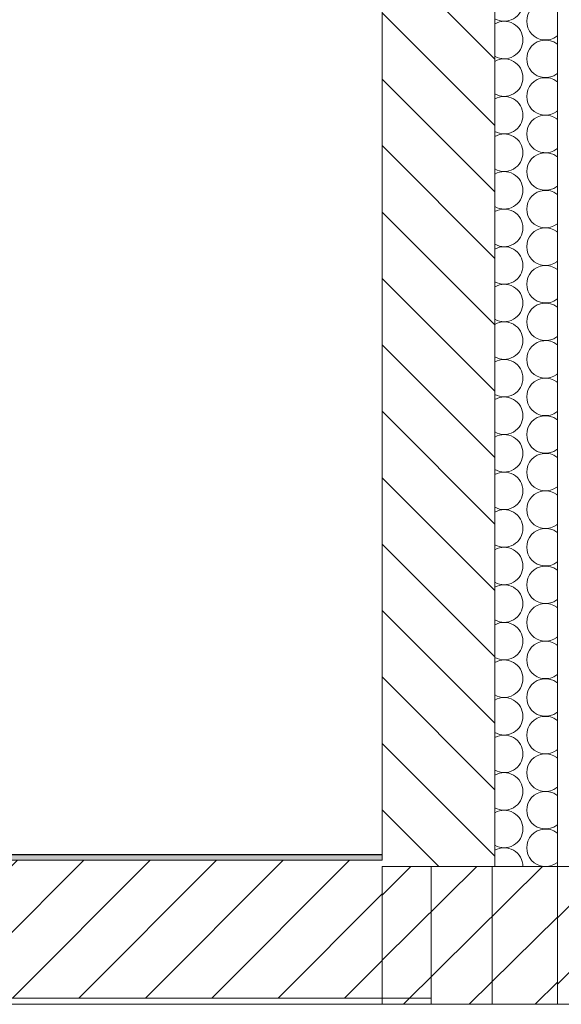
# Model space of a CAD drawing. Header units: millimetres. Extents: x 3311 to 117041, y -19950 to 21829.
# Tile 48 of 68: x 30060 to 30925, y 13280 to 14853. Entities that reach past the tile are written whole.
import ezdxf

# ---------------------------------------------------------------- set-up
doc = ezdxf.new("R2010")
doc.units = ezdxf.units.MM
doc.header["$MEASUREMENT"] = 0
for name, color, linetype in [('01-STR_Dalles.ARCHI', 7, 'Continuous'), ('01-STR_Murs extérieurs.ARCHI', 7, 'Continuous'), ('01-STR_Murs.ARCHI', 7, 'Continuous'), ('04-SOE_Cloisons .ARCHI', 7, 'Continuous'), ('04-SOE_Faux Plafond.ARCHI', 7, 'Continuous'), ('04-SOE_Revetement de sol.ARCHI', 7, 'Continuous'), ('L2', 7, 'Continuous')]:
    doc.layers.add(name, color=color, linetype=linetype)
pattern_1 = [(45, (0, 0), (-53.03301, 53.03301), [])]

# ---------------------------------------------------------------- blocks, each defined once
blk = doc.blocks.new('Élément de coupe_78_1')
at = {"layer": '01-STR_Dalles.ARCHI', "linetype": 'Continuous', "lineweight": 0, "true_color": 0x000000}
h = blk.add_hatch(dxfattribs=at)
h.set_pattern_fill('Hachure_simple_0001', color=18, style=0, pattern_type=2)
h.set_pattern_definition(pattern_1)
h.paths.add_polyline_path([(30638.9, 13510), (19358.9, 13510), (19358.9, 13290), (30638.9, 13290)])
at = {"layer": '01-STR_Dalles.ARCHI', "color": 7, "linetype": 'Continuous', "lineweight": 5}
for p, q in [((30638.9, 13510), (27214.7, 13510)), ((30638.9, 13500), (30638.9, 13290)), ((30638.9, 13290), (19358.9, 13290)), ((30638.9, 13290), (30711.8, 13290)), ((30711.8, 13290), (30717.1, 13290))]:
    blk.add_line(p, q, dxfattribs=at)
blk = doc.blocks.new('*X105')
at = {"layer": '01-STR_Murs extérieurs.ARCHI', "color": 7, "linetype": 'Continuous', "lineweight": 5}
for p, q in [((30918, 14826), (30919, 14826.7)), ((30918, 14814), (30919, 14813.3)), ((30918, 14766), (30919, 14766.7)), ((30918, 14754), (30919, 14753.3)), ((30918, 14706), (30919, 14706.7)), ((30918, 14694), (30919, 14693.3)), ((30918, 14646), (30919, 14646.7)), ((30918, 14634), (30919, 14633.3)), ((30918, 14586), (30919, 14586.7)), ((30918, 14574), (30919, 14573.3)), ((30918, 14526), (30919, 14526.7)), ((30918, 14514), (30919, 14513.3)), ((30918, 14466), (30919, 14466.7)), ((30918, 14454), (30919, 14453.3)), ((30918, 14406), (30919, 14406.7)), ((30918, 14394), (30919, 14393.3)), ((30918, 14346), (30919, 14346.7)), ((30918, 14334), (30919, 14333.3)), ((30918, 14286), (30919, 14286.7)), ((30918, 14274), (30919, 14273.3)), ((30918, 14226), (30919, 14226.7)), ((30918, 14214), (30919, 14213.3)), ((30918, 14166), (30919, 14166.7)), ((30918, 14154), (30919, 14153.3)), ((30918, 14106), (30919, 14106.7)), ((30918, 14094), (30919, 14093.3)), ((30918, 14046), (30919, 14046.7)), ((30918, 14034), (30919, 14033.3)), ((30918, 13986), (30919, 13986.7)), ((30918, 13974), (30919, 13973.3)), ((30918, 13926), (30919, 13926.7)), ((30918, 13914), (30919, 13913.3)), ((30918, 13866), (30919, 13866.7)), ((30918, 13854), (30919, 13853.3)), ((30918, 13806), (30919, 13806.7)), ((30918, 13794), (30919, 13793.3)), ((30918, 13746), (30919, 13746.7)), ((30918, 13734), (30919, 13733.3)), ((30918, 13686), (30919, 13686.7)), ((30918, 13674), (30919, 13673.3)), ((30918, 13626), (30919, 13626.7)), ((30918, 13614), (30919, 13613.3)), ((30918, 13566), (30919, 13566.7)), ((30918, 13554), (30919, 13553.3)), ((30918, 13506), (30919, 13506.7))]:
    blk.add_line(p, q, dxfattribs=at)
for centre, start, end in [((30834, 14880), 239.891, 0), ((30900, 14850), 53.1301, 306.8699), ((30834, 14820), 0, 120.109), ((30834, 14820), 239.891, 0), ((30900, 14790), 53.1301, 306.8699), ((30834, 14760), 0, 120.109), ((30834, 14760), 239.891, 0), ((30900, 14730), 53.1301, 306.8699), ((30834, 14700), 0, 120.109), ((30834, 14700), 239.891, 0), ((30900, 14670), 53.1301, 306.8699), ((30834, 14640), 0, 120.109), ((30834, 14640), 239.891, 0), ((30900, 14610), 53.1301, 306.8699), ((30834, 14580), 0, 120.109), ((30834, 14580), 239.891, 0), ((30900, 14550), 53.1301, 306.8699), ((30834, 14520), 0, 120.109), ((30834, 14520), 239.891, 0), ((30900, 14490), 53.1301, 306.8699), ((30834, 14460), 0, 120.109), ((30834, 14460), 239.891, 0), ((30900, 14430), 53.1301, 306.8699), ((30834, 14400), 0, 120.109), ((30834, 14400), 239.891, 0), ((30900, 14370), 53.1301, 306.8699), ((30834, 14340), 0, 120.109), ((30834, 14340), 239.891, 0), ((30900, 14310), 53.1301, 306.8699), ((30834, 14280), 0, 120.109), ((30834, 14280), 239.891, 0), ((30900, 14250), 53.1301, 306.8699), ((30834, 14220), 0, 120.109), ((30834, 14220), 239.891, 0), ((30900, 14190), 53.1301, 306.8699), ((30834, 14160), 0, 120.109), ((30834, 14160), 239.891, 0), ((30900, 14130), 53.1301, 306.8699), ((30834, 14100), 0, 120.109), ((30834, 14100), 239.891, 0), ((30900, 14070), 53.1301, 306.8699), ((30834, 14040), 0, 120.109), ((30834, 14040), 239.891, 0), ((30900, 14010), 53.1301, 306.8699), ((30834, 13980), 0, 120.109), ((30834, 13980), 239.891, 0), ((30900, 13950), 53.1301, 306.8699), ((30834, 13920), 0, 120.109), ((30834, 13920), 239.891, 0), ((30900, 13890), 53.1301, 306.8699), ((30834, 13860), 0, 120.109), ((30834, 13860), 239.891, 0), ((30900, 13830), 53.1301, 306.8699), ((30834, 13800), 0, 120.109), ((30834, 13800), 239.891, 0), ((30900, 13770), 53.1301, 306.8699), ((30834, 13740), 0, 120.109), ((30834, 13740), 239.891, 0), ((30900, 13710), 53.1301, 306.8699), ((30834, 13680), 0, 120.109), ((30834, 13680), 239.891, 0), ((30900, 13650), 53.1301, 306.8699), ((30834, 13620), 0, 120.109), ((30834, 13620), 239.891, 0), ((30900, 13590), 53.1301, 306.8699), ((30834, 13560), 0, 120.109), ((30834, 13560), 239.891, 0), ((30900, 13530), 53.1301, 306.8699), ((30834, 13500), 0, 120.109)]:
    blk.add_arc(centre, 30, start, end, dxfattribs=at)
blk = doc.blocks.new('Élément de coupe_89_1')
at = {"layer": '01-STR_Murs extérieurs.ARCHI', "linetype": 'Continuous', "lineweight": 0, "true_color": 0x000000}
h = blk.add_hatch(dxfattribs=at)
h.set_pattern_fill('Hachure_simple_0001', color=18, style=0, pattern_type=2)
h.set_pattern_definition([(315, (0, 0), (53.03301, 53.03301), [])])
h.paths.add_polyline_path([(30819, 13500), (30819, 16590), (30638.9, 16590), (30638.9, 13500)])
at = {"layer": '01-STR_Murs extérieurs.ARCHI', "color": 7, "linetype": 'Continuous', "lineweight": 5}
for p, q in [((30919, 16830), (30919, 13500)), ((30819, 16590), (30819, 13500)), ((30638.9, 16170), (30638.9, 13518.6)), ((30638.9, 13518.6), (30638.9, 13510))]:
    blk.add_line(p, q, dxfattribs=at)
at = {"layer": '01-STR_Murs extérieurs.ARCHI', "color": 7, "linetype": 'Continuous', "lineweight": 5, "flags": 128}
blk.add_lwpolyline([(30919, 13500), (30819, 13500), (30638.9, 13500)], dxfattribs=at)
at = {"layer": '01-STR_Murs extérieurs.ARCHI', "lineweight": 0}
blk.add_blockref('*X105', (0, 0), dxfattribs=at)
blk = doc.blocks.new('Élément de coupe_96_1')
at = {"layer": '01-STR_Dalles.ARCHI', "linetype": 'Continuous', "lineweight": 0, "true_color": 0x000000}
h = blk.add_hatch(dxfattribs=at)
h.set_pattern_fill('Hachure_simple_0001', color=18, style=0, pattern_type=2)
h.set_pattern_definition(pattern_1)
h.paths.add_polyline_path([(30919, 13500), (30919, 13280), (31713.2, 13280), (31713.2, 13500)])
at = {"layer": '01-STR_Dalles.ARCHI', "color": 7, "linetype": 'Continuous', "lineweight": 5}
for p, q in [((30919, 13500), (30919, 13280)), ((30939, 13500), (30919, 13500))]:
    blk.add_line(p, q, dxfattribs=at)
blk = doc.blocks.new('Élément de coupe_136_1')
at = {"layer": '04-SOE_Cloisons .ARCHI', "color": 7, "linetype": 'Continuous', "lineweight": 5}
blk.add_line((27265.2, 13519), (30638.9, 13519), dxfattribs=at)
blk = doc.blocks.new('Élément de coupe_212_1')
at = {"layer": '04-SOE_Faux Plafond.ARCHI', "color": 7, "linetype": 'Continuous', "lineweight": 5}
for p, q in [((30919, 13280), (23720, 13280)), ((31713.2, 13280), (30919, 13280))]:
    blk.add_line(p, q, dxfattribs=at)
blk = doc.blocks.new('Élément de coupe_230_1')
at = {"layer": '04-SOE_Revetement de sol.ARCHI', "linetype": 'Continuous', "lineweight": 0, "true_color": 0x3f3f3f}
blk.add_hatch(color=250, dxfattribs=at).paths.add_polyline_path([(27214.7, 13510), (30638.9, 13510), (30638.9, 13518.6), (27214.7, 13518.6)])
at = {"layer": '04-SOE_Revetement de sol.ARCHI', "color": 7, "linetype": 'Continuous', "lineweight": 5}
blk.add_line((30638.9, 13518.6), (27214.7, 13518.6), dxfattribs=at)
blk = doc.blocks.new('Élément de coupe_277_1')
at = {"layer": '01-STR_Murs.ARCHI', "color": 7, "linetype": 'Continuous', "lineweight": 5}
blk.add_line((30814.9, 13500), (30814.9, 13280), dxfattribs=at)
blk = doc.blocks.new('Élément de coupe_462_1')
at = {"layer": '01-STR_Murs.ARCHI', "color": 7, "linetype": 'Continuous', "lineweight": 5}
blk.add_line((30717.1, 13280), (30717.1, 13500), dxfattribs=at)

msp = doc.modelspace()

# ---------------------------------------------------------------- hatches: boundary and pattern name
at = {"layer": 'L2', "linetype": 'Continuous', "lineweight": 5}
h = msp.add_hatch(dxfattribs=at)
h.set_pattern_fill('Diagonales_0001', style=0, pattern_type=2)
h.set_pattern_definition([(44.73, (30778.95, 13384.81), (-52.573, 52.082), [])])
h.paths.add_polyline_path([(30638.947, 13500), (30918.952, 13500), (30918.952, 13280), (30638.947, 13280)])

# ---------------------------------------------------------------- linework, layer by layer
at = {"layer": 'L2', "color": 7, "linetype": 'Continuous', "lineweight": 5, "flags": 128}
msp.add_lwpolyline([(30638.947, 13500), (30918.952, 13500), (30918.952, 13280), (30638.947, 13280)], close=True, dxfattribs=at)

# ---------------------------------------------------------------- block references
at = {"layer": '01-STR_Dalles.ARCHI', "lineweight": 0}
for name in ['Élément de coupe_78_1', 'Élément de coupe_96_1']:
    msp.add_blockref(name, (0, 0), dxfattribs=at)
at = {"layer": '01-STR_Murs extérieurs.ARCHI', "lineweight": 0}
msp.add_blockref('Élément de coupe_89_1', (0, 0), dxfattribs=at)
at = {"layer": '01-STR_Murs.ARCHI', "lineweight": 0}
for name in ['Élément de coupe_277_1', 'Élément de coupe_462_1']:
    msp.add_blockref(name, (0, 0), dxfattribs=at)
at = {"layer": '04-SOE_Cloisons .ARCHI', "lineweight": 0}
msp.add_blockref('Élément de coupe_136_1', (0, 0), dxfattribs=at)
at = {"layer": '04-SOE_Faux Plafond.ARCHI', "lineweight": 0}
msp.add_blockref('Élément de coupe_212_1', (0, 0), dxfattribs=at)
at = {"layer": '04-SOE_Revetement de sol.ARCHI', "lineweight": 0}
msp.add_blockref('Élément de coupe_230_1', (0, 0), dxfattribs=at)

doc.saveas('drawing.dxf')
